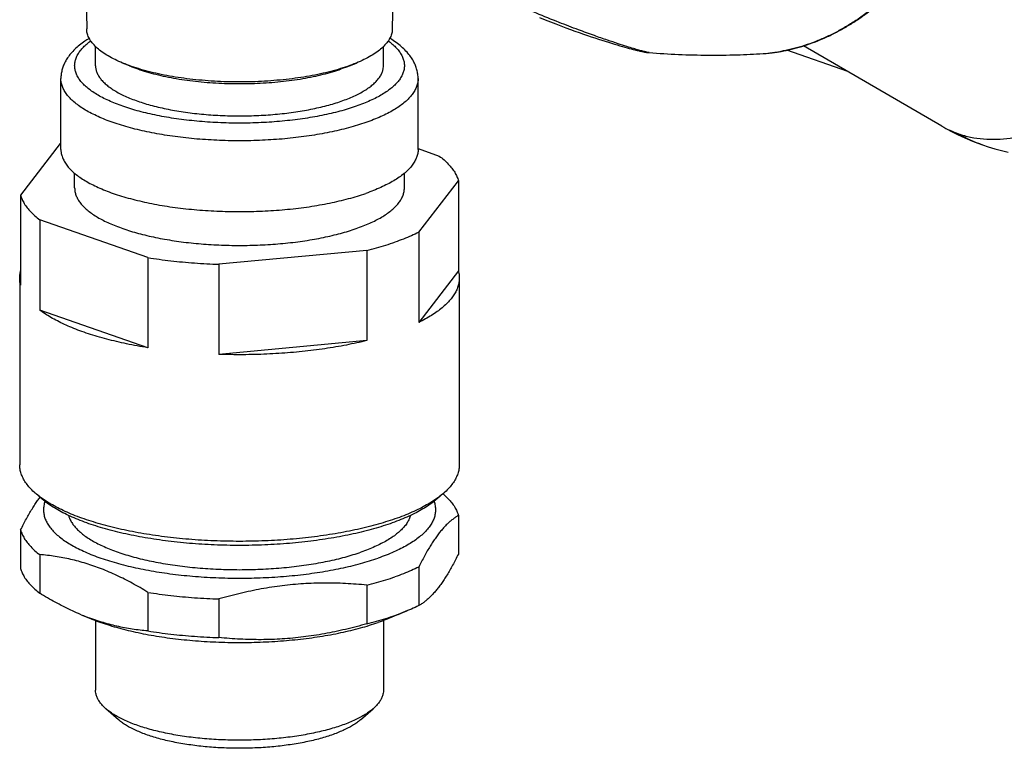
# Model space of a CAD drawing. Header units: millimetres. Extents: x 76 to 624, y -152 to 391.
# Tile 4 of 24: x 170 to 242, y -113 to -60. Entities that reach past the tile are written whole.
import ezdxf

# ---------------------------------------------------------------- set-up
doc = ezdxf.new("R2010")
doc.units = ezdxf.units.MM
doc.header["$LTSCALE"] = 32.67
doc.layers.get('0').update_dxf_attribs({"linetype": 'CONTINUOUS'})

msp = doc.modelspace()

# ---------------------------------------------------------------- linework, layer by layer
at = {"color": 7, "linetype": 'Continuous'}
for p, q in [((174.65, -50.999), (174.8, -61.101)), ((197.112, -56.618), (197.045, -61.101)), ((207.751, -60.27), (208.166, -60.435)), ((208.166, -60.435), (208.564, -60.59)), ((208.564, -60.59), (208.946, -60.736)), ((208.946, -60.736), (209.314, -60.875)), ((209.314, -60.875), (209.667, -61.007)), ((209.667, -61.007), (210.007, -61.131)), ((210.007, -61.131), (210.334, -61.249)), ((210.334, -61.249), (210.648, -61.361)), ((210.648, -61.361), (210.951, -61.467)), ((210.951, -61.467), (211.242, -61.567)), ((211.242, -61.567), (211.522, -61.662)), ((211.522, -61.662), (211.792, -61.753)), ((211.792, -61.753), (212.052, -61.838)), ((212.052, -61.838), (212.302, -61.92)), ((212.302, -61.92), (212.543, -61.997)), ((212.543, -61.997), (212.775, -62.07)), ((212.775, -62.07), (212.998, -62.139)), ((212.998, -62.139), (213.21, -62.204)), ((213.21, -62.204), (213.414, -62.265)), ((213.414, -62.265), (213.608, -62.322)), ((213.608, -62.322), (213.792, -62.376)), ((237.052, -68.177), (226.971, -62.335)), ((175.445, -63.774), (175.445, -62.381)), ((196.4, -63.774), (196.4, -62.381)), ((213.792, -62.376), (213.967, -62.426)), ((213.967, -62.426), (214.133, -62.472)), ((214.133, -62.472), (214.289, -62.515)), ((214.289, -62.515), (214.435, -62.554)), ((214.435, -62.554), (214.573, -62.59)), ((214.573, -62.59), (214.702, -62.623)), ((214.702, -62.623), (214.783, -62.643)), ((214.783, -62.643), (214.861, -62.662)), ((214.861, -62.662), (214.935, -62.68)), ((214.935, -62.68), (215.006, -62.697)), ((215.006, -62.697), (215.074, -62.712)), ((215.074, -62.712), (215.139, -62.727)), ((215.139, -62.727), (215.201, -62.74)), ((215.201, -62.74), (215.261, -62.752)), ((215.261, -62.752), (215.319, -62.764)), ((215.746, -62.825), (215.746, -62.825)), ((230.194, -64.203), (225.751, -62.654)), ((177.909, -63.783), (177.415, -63.579)), ((193.937, -63.783), (194.431, -63.579)), ((172.923, -69.866), (172.923, -64.711)), ((198.923, -69.866), (198.923, -64.711)), ((172.875, -69.45), (169.993, -73.199)), ((198.923, -69.815), (200.467, -70.353)), ((240.006, -69.533), (240.006, -69.533)), ((173.923, -72.678), (173.923, -71.608)), ((197.923, -72.678), (197.923, -71.608)), ((198.971, -75.906), (201.853, -72.156)), ((201.853, -72.156), (201.853, -78.717)), ((169.993, -73.199), (169.993, -79.76)), ((179.253, -77.747), (171.379, -75.003)), ((171.379, -75.003), (171.379, -81.563)), ((198.971, -75.906), (198.971, -82.467)), ((195.183, -77.226), (184.427, -78.23)), ((195.183, -77.226), (195.183, -83.787)), ((179.253, -77.747), (179.253, -84.308)), ((184.427, -78.23), (184.427, -84.791)), ((201.853, -78.717), (198.971, -82.467)), ((169.923, -79.239), (169.923, -92.829)), ((201.923, -79.239), (201.923, -92.829)), ((179.253, -84.308), (171.379, -81.563)), ((195.183, -83.787), (184.427, -84.791)), ((171.535, -95.307), (171.071, -94.903)), ((200.311, -95.307), (200.775, -94.903)), ((200.735, -94.938), (200.741, -94.943)), ((201.853, -96.526), (201.853, -99.337)), ((169.993, -97.568), (169.993, -100.38)), ((171.379, -99.372), (171.379, -102.184)), ((198.971, -100.275), (198.971, -103.087)), ((195.183, -101.595), (195.183, -104.407)), ((179.253, -102.117), (179.253, -104.928)), ((184.427, -102.6), (184.427, -105.412)), ((174.403, -103.749), (175.009, -104)), ((198.161, -103.451), (196.837, -104)), ((175.036, -103.997), (175.014, -103.988)), ((175.445, -104.171), (175.445, -109.232)), ((196.4, -104.171), (196.4, -109.232)), ((177.125, -111.398), (176.197, -110.59)), ((194.721, -111.398), (195.649, -110.59))]:
    msp.add_line(p, q, dxfattribs=at)
for points in [[(215.319, -62.764), (215.347, -62.769), (215.375, -62.774), (215.403, -62.779), (215.431, -62.784), (215.458, -62.789), (215.486, -62.793), (215.513, -62.798), (215.541, -62.802), (215.569, -62.806), (215.597, -62.81), (215.625, -62.813), (215.654, -62.816), (215.684, -62.82), (215.714, -62.822), (215.746, -62.825)], [(237.052, -68.177), (237.383, -68.364), (237.753, -68.561), (238.128, -68.75), (238.506, -68.929), (238.889, -69.099), (239.276, -69.26), (239.667, -69.411), (240.006, -69.533)], [(240.006, -69.533), (240.421, -69.672), (240.899, -69.817), (241.382, -69.948), (241.867, -70.065)]]:
    msp.add_lwpolyline(points, dxfattribs=at)
at = {"color": 9, "linetype": 'Continuous'}
for centre, radius, start, end in [((223.337, -51.718), 11.195, 273.63465, 274.75086), ((223.323, -51.552), 11.362, 274.75066, 275.83446), ((223.309, -51.415), 11.499, 275.83377, 276.56767), ((223.292, -51.265), 11.651, 276.56875, 277.79332), ((223.274, -51.133), 11.783, 277.79189, 278.30779), ((223.249, -50.966), 11.952, 278.30993, 279.77272), ((223.226, -50.825), 12.095, 279.77027, 279.99255), ((240.528, -62.182), 6.93, 239.89653, 250.7941), ((243.359, -59.916), 10.184, 239.87924, 250.77431)]:
    msp.add_arc(centre, radius, start, end, dxfattribs=at)
at = {"color": 7, "linetype": 'Continuous'}
for centre, radius, start, end in [((178.356, -80.61), 12.433, 115.91295, 116.15719), ((181.004, -87.822), 17.241, 247.5007, 249.66738), ((191.605, -87.577), 17.175, 289.14261, 292.44298)]:
    msp.add_arc(centre, radius, start, end, dxfattribs=at)
for points, knots in [([(224.047, -62.89), (224.294, -62.875), (224.792, -62.827), (225.539, -62.706), (226.29, -62.537), (227.043, -62.321), (227.794, -62.057), (228.54, -61.746), (229.281, -61.39), (230.013, -60.991), (230.733, -60.548), (231.44, -60.064), (232.131, -59.54), (232.804, -58.979), (233.457, -58.381), (234.087, -57.749), (234.694, -57.085), (235.275, -56.391), (235.827, -55.67), (236.35, -54.922), (236.842, -54.152), (237.301, -53.361), (237.726, -52.552), (237.986, -52.001), (238.11, -51.724)], [0, 0, 0, 0, 0.743846, 1.500005, 2.269037, 3.05168, 3.847119, 4.655629, 5.477006, 6.310362, 7.15583, 8.012423, 8.879163, 9.7559, 10.64108, 11.533819, 12.433337, 13.338169, 14.247299, 15.159557, 16.073614, 16.988272, 17.9023, 18.814479, 18.814479, 18.814479, 18.814479]), ([(177.415, -63.579), (177.231, -63.502), (176.876, -63.344), (176.378, -63.08), (175.939, -62.8), (175.567, -62.508), (175.264, -62.205), (175.033, -61.892), (174.877, -61.572), (174.811, -61.304), (174.801, -61.148), (174.8, -61.101)], [0, 0, 0, 0, 0.596688, 1.166833, 1.68698, 2.158923, 2.584059, 2.968207, 3.318492, 3.646815, 3.787206, 3.787206, 3.787206, 3.787206]), ([(197.045, -61.101), (197.045, -61.148), (197.034, -61.304), (196.969, -61.572), (196.813, -61.892), (196.582, -62.205), (196.279, -62.507), (195.907, -62.8), (195.467, -63.08), (194.97, -63.344), (194.615, -63.502), (194.431, -63.579)], [0, 0, 0, 0, 0.140412, 0.468591, 0.81915, 1.202907, 1.628532, 2.099921, 2.620636, 3.190266, 3.787197, 3.787197, 3.787197, 3.787197]), ([(174.985, -61.781), (174.873, -61.849), (174.628, -62.007), (174.272, -62.271), (173.934, -62.569), (173.646, -62.875), (173.411, -63.185), (173.225, -63.494), (173.087, -63.801), (172.991, -64.106), (172.935, -64.409), (172.923, -64.611), (172.923, -64.711)], [0, 0, 0, 0, 0.394535, 0.874139, 1.325701, 1.745606, 2.133021, 2.490726, 2.824494, 3.14086, 3.44635, 3.746671, 3.746671, 3.746671, 3.746671]), ([(198.923, -64.711), (198.923, -64.605), (198.909, -64.392), (198.846, -64.072), (198.739, -63.75), (198.584, -63.426), (198.377, -63.101), (198.114, -62.776), (197.795, -62.458), (197.421, -62.151), (197.101, -61.93), (196.908, -61.81), (196.861, -61.781)], [0, 0, 0, 0, 0.316499, 0.639254, 0.97596, 1.331219, 1.714875, 2.129541, 2.581463, 3.065554, 3.579348, 3.746497, 3.746497, 3.746497, 3.746497]), ([(215.746, -62.825), (216.455, -62.88), (217.889, -62.965), (220.015, -63.017), (222.073, -62.993), (223.405, -62.931), (224.047, -62.89)], [0, 0, 0, 0, 2.133523, 4.308164, 6.37958, 8.307524, 8.307524, 8.307524, 8.307524]), ([(175.445, -63.774), (175.445, -63.794), (175.448, -63.896), (175.475, -64.083), (175.559, -64.329), (175.69, -64.57), (175.866, -64.808), (176.087, -65.04), (176.351, -65.265), (176.658, -65.485), (177.005, -65.696), (177.392, -65.899), (177.817, -66.092), (178.278, -66.275), (178.773, -66.447), (179.3, -66.607), (179.856, -66.755), (180.44, -66.889), (181.047, -67.009), (181.677, -67.115), (182.325, -67.207), (182.99, -67.282), (183.667, -67.343), (184.355, -67.387), (185.05, -67.416), (185.748, -67.428), (186.447, -67.424), (187.144, -67.403), (187.836, -67.367), (188.519, -67.315), (189.19, -67.246), (189.847, -67.163), (190.486, -67.064), (191.105, -66.951), (191.701, -66.823), (192.271, -66.682), (192.813, -66.529), (193.162, -66.415), (193.332, -66.356)], [0, 0, 0, 0, 0.061027, 0.307307, 0.563117, 0.835077, 1.128458, 1.447131, 1.793724, 2.16984, 2.576266, 3.01314, 3.480083, 3.976298, 4.500639, 5.051673, 5.627721, 6.226894, 6.847124, 7.486189, 8.141735, 8.811298, 9.492323, 10.182182, 10.878191, 11.577629, 12.277754, 12.975819, 13.669091, 14.354865, 15.030484, 15.693353, 16.34096, 16.970894, 17.580864, 18.168723, 18.732487, 19.27037, 19.27037, 19.27037, 19.27037]), ([(193.788, -63.823), (193.564, -63.901), (193.1, -64.049), (192.375, -64.245), (191.606, -64.419), (190.799, -64.571), (189.959, -64.699), (189.091, -64.802), (188.201, -64.88), (187.296, -64.933), (186.382, -64.959), (185.464, -64.959), (184.55, -64.933), (183.644, -64.88), (182.755, -64.802), (181.887, -64.699), (181.047, -64.571), (180.239, -64.419), (179.471, -64.245), (178.746, -64.049), (178.07, -63.833), (177.634, -63.669), (177.422, -63.581), (177.415, -63.579)], [0, 0, 0, 0, 0.710253, 1.462172, 2.251114, 3.074306, 3.925436, 4.801609, 5.695772, 6.604413, 7.520766, 8.440092, 9.356844, 10.264779, 11.15985, 12.035017, 12.887148, 13.709438, 14.499101, 15.25055, 15.960968, 16.626819, 16.648635, 16.648635, 16.648635, 16.648635]), ([(177.909, -63.783), (177.915, -63.785), (178.115, -63.868), (178.526, -64.023), (179.162, -64.226), (179.845, -64.41), (180.569, -64.574), (181.329, -64.717), (182.121, -64.838), (182.939, -64.936), (183.777, -65.009), (184.629, -65.059), (185.491, -65.083), (186.355, -65.083), (187.216, -65.059), (188.069, -65.009), (188.907, -64.936), (189.725, -64.838), (190.516, -64.717), (191.277, -64.574), (192.001, -64.41), (192.683, -64.226), (193.121, -64.086), (193.332, -64.013)], [0, 0, 0, 0, 0.020715, 0.647766, 1.316773, 2.025197, 2.768197, 3.543728, 4.345501, 5.170662, 6.013495, 6.868748, 7.732633, 8.597963, 9.461848, 10.317101, 11.159934, 11.985095, 12.786868, 13.562399, 14.305399, 15.013823, 15.68283, 15.68283, 15.68283, 15.68283]), ([(193.332, -66.356), (193.492, -66.3), (193.802, -66.185), (194.246, -65.997), (194.652, -65.798), (195.019, -65.591), (195.347, -65.376), (195.632, -65.153), (195.875, -64.924), (196.074, -64.69), (196.227, -64.45), (196.335, -64.206), (196.39, -63.979), (196.4, -63.835), (196.4, -63.773)], [0, 0, 0, 0, 0.51044, 0.992142, 1.444126, 1.865794, 2.25701, 2.61822, 2.950593, 3.256219, 3.53832, 3.801458, 4.051602, 4.235104, 4.235104, 4.235104, 4.235104]), ([(193.937, -63.783), (193.931, -63.785), (193.731, -63.868), (193.529, -63.944), (193.332, -64.013)], [0, 0, 0, 0, 0.0207153, 0.6477658, 0.6477658, 0.6477658, 0.6477658]), ([(194.431, -63.579), (194.424, -63.581), (194.212, -63.669), (193.997, -63.75), (193.788, -63.823)], [0, 0, 0, 0, 0.0219522, 0.6876594, 0.6876594, 0.6876594, 0.6876594]), ([(172.923, -69.866), (172.923, -69.939), (172.935, -70.111), (172.998, -70.38), (173.12, -70.671), (173.296, -70.956), (173.523, -71.237), (173.8, -71.511), (174.127, -71.778), (174.502, -72.037), (174.923, -72.287), (175.389, -72.527), (175.899, -72.756), (176.449, -72.973), (177.038, -73.178), (177.664, -73.369), (178.323, -73.546), (179.014, -73.708), (179.732, -73.854), (180.477, -73.984), (181.243, -74.097), (182.029, -74.192), (182.831, -74.27), (183.645, -74.33), (184.469, -74.372), (185.299, -74.395), (186.131, -74.4), (186.962, -74.386), (187.79, -74.353), (188.609, -74.303), (189.418, -74.234), (190.212, -74.147), (190.988, -74.042), (191.744, -73.921), (192.476, -73.783), (193.181, -73.629), (193.856, -73.46), (194.499, -73.275), (194.914, -73.14), (195.115, -73.07)], [0, 0, 0, 0, 0.218318, 0.515506, 0.826875, 1.159333, 1.517836, 1.90638, 2.327307, 2.782245, 3.271894, 3.796184, 4.354882, 4.946732, 5.570888, 6.225315, 6.908648, 7.618415, 8.352694, 9.108909, 9.884494, 10.677001, 11.483264, 12.300947, 13.126537, 13.957682, 14.790805, 15.623388, 16.45208, 17.274057, 18.086445, 18.886089, 19.670592, 20.436713, 21.182397, 21.90461, 22.601517, 23.270575, 23.910093, 23.910093, 23.910093, 23.910093]), ([(198.923, -69.866), (198.923, -69.89), (198.92, -70.012), (198.889, -70.234), (198.793, -70.526), (198.644, -70.814), (198.443, -71.097), (198.191, -71.375), (197.888, -71.645), (197.537, -71.908), (197.139, -72.163), (196.695, -72.408), (196.207, -72.643), (195.677, -72.866), (195.307, -73.003), (195.115, -73.07)], [0, 0, 0, 0, 0.072617, 0.365543, 0.668885, 0.99004, 1.334989, 1.708077, 2.112627, 2.550363, 3.022693, 3.529624, 4.071272, 4.646634, 5.254822, 5.254822, 5.254822, 5.254822]), ([(200.467, -70.353), (200.587, -70.444), (200.814, -70.629), (201.119, -70.923), (201.378, -71.223), (201.588, -71.528), (201.749, -71.837), (201.824, -72.05), (201.853, -72.156)], [0, 0, 0, 0, 0.453722, 0.876736, 1.270988, 1.639281, 1.985411, 2.314242, 2.314242, 2.314242, 2.314242]), ([(173.923, -72.678), (173.923, -72.722), (173.929, -72.854), (173.97, -73.077), (174.066, -73.34), (174.21, -73.6), (174.4, -73.855), (174.635, -74.105), (174.914, -74.349), (175.236, -74.587), (175.601, -74.816), (176.005, -75.037), (176.448, -75.249), (176.929, -75.451), (177.445, -75.642), (177.995, -75.821), (178.575, -75.988), (179.185, -76.142), (179.821, -76.283), (180.481, -76.409), (181.162, -76.52), (181.862, -76.617), (182.579, -76.698), (183.308, -76.763), (184.048, -76.812), (184.795, -76.845), (185.546, -76.861), (186.299, -76.861), (187.051, -76.845), (187.798, -76.812), (188.538, -76.763), (189.267, -76.698), (189.983, -76.617), (190.684, -76.52), (191.365, -76.409), (192.025, -76.283), (192.661, -76.142), (193.271, -75.988), (193.851, -75.821), (194.226, -75.699), (194.408, -75.635)], [0, 0, 0, 0, 0.13152, 0.398013, 0.675308, 0.969552, 1.285665, 1.627314, 1.997053, 2.396501, 2.826524, 3.287382, 3.778847, 4.300288, 4.850744, 5.428975, 6.0335, 6.662638, 7.314529, 7.98716, 8.678387, 9.38595, 10.107495, 10.840588, 11.582729, 12.331367, 13.083919, 13.837777, 14.590329, 15.338967, 16.081108, 16.814201, 17.535746, 18.243309, 18.934536, 19.607167, 20.259058, 20.888196, 21.492722, 22.070952, 22.070952, 22.070952, 22.070952]), ([(194.408, -75.635), (194.581, -75.575), (194.917, -75.451), (195.397, -75.249), (195.841, -75.037), (196.245, -74.816), (196.609, -74.587), (196.932, -74.349), (197.211, -74.105), (197.446, -73.855), (197.636, -73.6), (197.779, -73.34), (197.876, -73.077), (197.917, -72.854), (197.923, -72.722), (197.923, -72.678)], [0, 0, 0, 0, 0.550456, 1.071897, 1.563362, 2.024221, 2.454244, 2.853691, 3.22343, 3.56508, 3.881192, 4.175437, 4.452732, 4.719225, 4.850744, 4.850744, 4.850744, 4.850744]), ([(169.993, -73.199), (170.021, -73.305), (170.097, -73.518), (170.258, -73.827), (170.468, -74.132), (170.726, -74.432), (171.032, -74.726), (171.259, -74.911), (171.379, -75.003)], [0, 0, 0, 0, 0.328831, 0.674961, 1.043254, 1.437506, 1.86052, 2.314242, 2.314242, 2.314242, 2.314242]), ([(198.971, -75.906), (198.793, -75.993), (198.423, -76.163), (197.845, -76.402), (197.443, -76.549), (197.237, -76.621)], [0, 0, 0, 0, 0.594393, 1.220354, 1.877049, 1.877049, 1.877049, 1.877049]), ([(195.183, -77.226), (195.423, -77.166), (195.892, -77.044), (196.577, -76.842), (197.021, -76.697), (197.237, -76.621)], [0, 0, 0, 0, 0.740798, 1.454999, 2.141178, 2.141178, 2.141178, 2.141178]), ([(179.253, -77.747), (179.528, -77.791), (180.084, -77.873), (180.927, -77.979), (181.785, -78.068), (182.657, -78.14), (183.539, -78.196), (184.13, -78.221), (184.427, -78.23)], [0, 0, 0, 0, 0.834364, 1.684708, 2.548766, 3.424201, 4.308636, 5.199646, 5.199646, 5.199646, 5.199646]), ([(169.923, -79.239), (169.923, -79.209), (169.926, -79.078), (169.948, -78.904), (169.981, -78.762), (169.992, -78.72)], [0, 0, 0, 0, 0.0878333, 0.3946678, 0.5241387, 0.5241387, 0.5241387, 0.5241387]), ([(201.853, -78.717), (201.88, -78.817), (201.913, -78.99), (201.923, -79.166), (201.923, -79.239)], [0, 0, 0, 0, 0.3096831, 0.527212, 0.527212, 0.527212, 0.527212]), ([(169.993, -79.76), (169.966, -79.66), (169.933, -79.487), (169.923, -79.311), (169.923, -79.239)], [0, 0, 0, 0, 0.3096831, 0.527212, 0.527212, 0.527212, 0.527212]), ([(201.923, -79.239), (201.923, -79.268), (201.92, -79.4), (201.89, -79.635), (201.803, -79.942), (201.668, -80.245), (201.486, -80.545), (201.258, -80.84), (200.984, -81.129), (200.665, -81.413), (200.303, -81.691), (199.897, -81.96), (199.45, -82.222), (199.135, -82.386), (198.971, -82.467)], [0, 0, 0, 0, 0.087833, 0.394668, 0.709991, 1.039382, 1.387706, 1.759336, 2.15682, 2.58278, 3.038622, 3.524854, 4.042555, 4.591117, 4.591117, 4.591117, 4.591117]), ([(179.253, -84.308), (178.991, -84.266), (178.474, -84.178), (177.712, -84.029), (176.974, -83.865), (176.264, -83.688), (175.581, -83.498), (174.93, -83.295), (174.312, -83.08), (173.728, -82.853), (173.18, -82.616), (172.671, -82.369), (172.201, -82.112), (171.771, -81.847), (171.505, -81.659), (171.379, -81.563)], [0, 0, 0, 0, 0.796252, 1.573601, 2.329265, 3.062527, 3.771133, 4.453409, 5.108704, 5.734941, 6.331797, 6.898318, 7.433555, 7.938036, 8.411306, 8.411306, 8.411306, 8.411306]), ([(195.183, -83.787), (194.942, -83.847), (194.45, -83.961), (193.698, -84.116), (192.923, -84.257), (192.127, -84.383), (191.312, -84.493), (190.481, -84.588), (189.637, -84.666), (188.782, -84.729), (187.918, -84.775), (187.048, -84.805), (186.174, -84.818), (185.301, -84.814), (184.718, -84.801), (184.427, -84.791)], [0, 0, 0, 0, 0.746379, 1.514986, 2.303077, 3.109814, 3.932565, 4.769033, 5.617983, 6.476087, 7.342033, 8.213347, 9.087053, 9.962063, 10.835045, 10.835045, 10.835045, 10.835045]), ([(171.071, -94.903), (171.065, -94.898), (170.948, -94.797), (170.737, -94.596), (170.468, -94.285), (170.251, -93.968), (170.086, -93.646), (169.976, -93.321), (169.93, -93.047), (169.923, -92.883), (169.923, -92.829)], [0, 0, 0, 0, 0.022902, 0.463487, 0.873317, 1.254952, 1.613023, 1.952952, 2.281197, 2.443587, 2.443587, 2.443587, 2.443587]), ([(201.923, -92.829), (201.923, -92.883), (201.916, -93.047), (201.87, -93.321), (201.759, -93.647), (201.595, -93.968), (201.378, -94.285), (201.109, -94.596), (200.897, -94.797), (200.781, -94.898), (200.775, -94.903)], [0, 0, 0, 0, 0.162427, 0.490687, 0.830598, 1.188697, 1.570314, 1.980152, 2.420756, 2.443589, 2.443589, 2.443589, 2.443589]), ([(169.993, -97.568), (170.061, -97.43), (170.196, -97.162), (170.403, -96.772), (170.609, -96.404), (170.814, -96.059), (171.019, -95.736), (171.214, -95.449), (171.344, -95.271), (171.403, -95.193)], [0, 0, 0, 0, 0.461364, 0.902325, 1.32333, 1.724935, 2.107519, 2.471587, 2.766573, 2.766573, 2.766573, 2.766573]), ([(171.553, -95.282), (171.509, -95.25), (171.344, -95.13), (171.184, -95.002), (171.071, -94.903)], [0, 0, 0, 0, 0.1621003, 0.6132871, 0.6132871, 0.6132871, 0.6132871]), ([(196.883, -97.118), (196.662, -97.195), (196.206, -97.345), (195.502, -97.55), (194.764, -97.74), (193.995, -97.914), (193.198, -98.072), (192.375, -98.214), (191.53, -98.338), (190.665, -98.445), (189.783, -98.534), (188.888, -98.604), (187.982, -98.656), (187.069, -98.689), (186.152, -98.703), (185.235, -98.699), (184.319, -98.675), (183.41, -98.632), (182.509, -98.571), (181.62, -98.492), (180.747, -98.394), (179.891, -98.278), (179.057, -98.145), (178.246, -97.995), (177.463, -97.829), (176.709, -97.646), (175.988, -97.449), (175.301, -97.237), (174.651, -97.011), (174.042, -96.772), (173.473, -96.522), (172.948, -96.259), (172.469, -95.987), (172.036, -95.705), (171.732, -95.475), (171.572, -95.339), (171.535, -95.307)], [0, 0, 0, 0, 0.703606, 1.437779, 2.200031, 2.989366, 3.802562, 4.638245, 5.493552, 6.365711, 7.252955, 8.151418, 9.059618, 9.973845, 10.891601, 11.810407, 12.726474, 13.63826, 14.541753, 15.435054, 16.315197, 17.179047, 18.025043, 18.849544, 19.651278, 20.427357, 21.175743, 21.895036, 22.582669, 23.238144, 23.859437, 24.446083, 24.997526, 25.513222, 25.994252, 26.141503, 26.141503, 26.141503, 26.141503]), ([(197.237, -96.773), (197.012, -96.851), (196.551, -97.002), (195.839, -97.21), (195.092, -97.403), (194.315, -97.581), (193.51, -97.743), (192.679, -97.888), (191.825, -98.016), (190.951, -98.127), (190.06, -98.22), (189.155, -98.295), (188.24, -98.351), (187.316, -98.388), (186.388, -98.407), (185.458, -98.407), (184.53, -98.388), (183.606, -98.351), (182.69, -98.295), (181.786, -98.22), (180.895, -98.127), (180.021, -98.016), (179.167, -97.888), (178.336, -97.743), (177.53, -97.581), (176.753, -97.403), (176.007, -97.21), (175.295, -97.002), (174.618, -96.78), (173.979, -96.545), (173.381, -96.297), (172.825, -96.038), (172.313, -95.767), (171.893, -95.515), (171.647, -95.349), (171.553, -95.282)], [0, 0, 0, 0, 0.71256, 1.455568, 2.226532, 3.024559, 3.846524, 4.690948, 5.555325, 6.436606, 7.333384, 8.241811, 9.16025, 10.085574, 11.014613, 11.945658, 12.874657, 13.800037, 14.718411, 15.626892, 16.52366, 17.404915, 18.269342, 19.113703, 19.935738, 20.733771, 21.504737, 22.247799, 22.960375, 23.641206, 24.289213, 24.902655, 25.481667, 26.02516, 26.371579, 26.371579, 26.371579, 26.371579]), ([(200.311, -95.307), (200.215, -95.391), (199.986, -95.576), (199.599, -95.847), (199.143, -96.125), (198.641, -96.392), (198.094, -96.649), (197.504, -96.893), (197.094, -97.045), (196.883, -97.118)], [0, 0, 0, 0, 0.383517, 0.881888, 1.415304, 1.984516, 2.588405, 3.22701, 3.898694, 3.898694, 3.898694, 3.898694]), ([(200.293, -95.282), (200.199, -95.349), (199.953, -95.515), (199.533, -95.767), (199.021, -96.038), (198.465, -96.297), (197.867, -96.545), (197.451, -96.698), (197.237, -96.773)], [0, 0, 0, 0, 0.346549, 0.890004, 1.469015, 2.082461, 2.730426, 3.411241, 3.411241, 3.411241, 3.411241]), ([(200.775, -94.903), (200.662, -95.002), (200.502, -95.13), (200.337, -95.25), (200.293, -95.282)], [0, 0, 0, 0, 0.4512336, 0.6132482, 0.6132482, 0.6132482, 0.6132482]), ([(200.741, -94.943), (200.767, -94.965), (200.898, -95.08), (201.119, -95.293), (201.378, -95.592), (201.588, -95.897), (201.749, -96.207), (201.824, -96.42), (201.853, -96.526)], [0, 0, 0, 0, 0.101128, 0.524143, 0.918395, 1.286688, 1.632817, 1.961648, 1.961648, 1.961648, 1.961648]), ([(171.764, -95.495), (171.762, -95.5), (171.726, -95.602), (171.673, -95.805), (171.646, -96.11), (171.673, -96.414), (171.753, -96.717), (171.885, -97.016), (172.069, -97.311), (172.302, -97.601), (172.586, -97.885), (172.917, -98.162), (173.296, -98.432), (173.72, -98.693), (174.189, -98.944), (174.7, -99.185), (175.252, -99.416), (175.842, -99.634), (176.47, -99.839), (177.131, -100.031), (177.825, -100.208), (178.548, -100.371), (179.299, -100.518), (180.073, -100.649), (180.868, -100.764), (181.682, -100.862), (182.512, -100.942), (183.354, -101.005), (184.205, -101.05), (185.062, -101.077), (185.923, -101.086), (186.784, -101.077), (187.641, -101.05), (188.492, -101.005), (189.334, -100.942), (190.163, -100.862), (190.978, -100.764), (191.773, -100.649), (192.547, -100.518), (193.297, -100.371), (194.021, -100.208), (194.714, -100.031), (195.376, -99.839), (195.804, -99.699), (196.012, -99.626)], [0, 0, 0, 0, 0.01582, 0.325095, 0.62638, 0.927907, 1.237014, 1.561116, 1.906164, 2.276568, 2.676338, 3.107272, 3.571341, 4.069179, 4.600603, 5.166038, 5.763928, 6.393977, 7.05457, 7.743785, 8.460729, 9.202368, 9.967595, 10.753667, 11.557935, 12.37885, 13.212636, 14.057869, 14.911183, 15.769714, 16.631565, 17.492724, 18.351724, 19.204991, 20.049832, 20.884262, 21.704502, 22.509268, 23.29521, 24.060155, 24.802335, 25.518682, 26.208367, 26.868778, 26.868778, 26.868778, 26.868778]), ([(200.082, -95.495), (200.083, -95.5), (200.119, -95.602), (200.173, -95.805), (200.2, -96.11), (200.173, -96.414), (200.093, -96.717), (199.961, -97.016), (199.777, -97.311), (199.543, -97.601), (199.26, -97.885), (198.929, -98.162), (198.55, -98.432), (198.126, -98.693), (197.657, -98.944), (197.146, -99.185), (196.594, -99.416), (196.21, -99.557), (196.012, -99.626)], [0, 0, 0, 0, 0.015872, 0.324979, 0.626506, 0.927791, 1.237066, 1.561152, 1.906039, 2.27673, 2.676171, 3.107369, 3.571368, 4.069017, 4.600831, 5.165795, 5.764089, 6.393973, 6.393973, 6.393973, 6.393973]), ([(173.478, -96.52), (173.496, -96.585), (173.549, -96.742), (173.67, -96.986), (173.849, -97.248), (174.073, -97.505), (174.342, -97.757), (174.654, -98.002), (175.009, -98.239), (175.405, -98.469), (175.84, -98.69), (176.314, -98.901), (176.824, -99.101), (177.368, -99.29), (177.945, -99.467), (178.551, -99.632), (179.186, -99.783), (179.846, -99.921), (180.529, -100.043), (181.233, -100.152), (181.954, -100.244), (182.691, -100.322), (183.44, -100.383), (184.198, -100.428), (184.962, -100.457), (185.731, -100.469), (186.5, -100.465), (187.266, -100.444), (188.028, -100.407), (188.782, -100.354), (189.525, -100.285), (190.254, -100.2), (190.967, -100.099), (191.661, -99.984), (192.333, -99.854), (192.98, -99.709), (193.601, -99.551), (194.193, -99.38), (194.576, -99.255), (194.762, -99.191)], [0, 0, 0, 0, 0.202564, 0.497298, 0.812403, 1.151982, 1.519049, 1.915071, 2.341773, 2.799031, 3.287241, 3.805871, 4.353726, 4.930458, 5.533852, 6.163163, 6.816216, 7.490969, 8.186052, 8.898318, 9.626603, 10.367739, 11.119607, 11.880047, 12.64567, 13.415108, 14.184702, 14.952635, 15.716191, 16.472293, 17.219463, 17.95412, 18.674878, 19.378906, 20.063867, 20.728323, 21.369364, 21.986162, 22.576349, 22.576349, 22.576349, 22.576349]), ([(198.367, -96.52), (198.362, -96.539), (198.33, -96.651), (198.248, -96.853), (198.092, -97.117), (197.891, -97.377), (197.644, -97.632), (197.353, -97.88), (197.02, -98.122), (196.644, -98.355), (196.228, -98.581), (195.773, -98.797), (195.282, -99.002), (194.939, -99.129), (194.762, -99.191)], [0, 0, 0, 0, 0.061352, 0.34769, 0.651892, 0.978967, 1.331825, 1.713291, 2.124598, 2.566417, 3.039401, 3.542611, 4.076183, 4.638567, 4.638567, 4.638567, 4.638567]), ([(201.853, -96.526), (201.782, -96.566), (201.641, -96.654), (201.434, -96.803), (201.227, -96.972), (201.022, -97.162), (200.817, -97.373), (200.611, -97.606), (200.406, -97.862), (200.201, -98.141), (199.996, -98.442), (199.791, -98.765), (199.586, -99.111), (199.381, -99.479), (199.174, -99.868), (199.039, -100.137), (198.971, -100.275)], [0, 0, 0, 0, 0.244596, 0.498861, 0.764628, 1.043727, 1.337753, 1.648199, 1.975909, 2.321572, 2.68564, 3.068224, 3.469829, 3.890834, 4.331795, 4.793159, 4.793159, 4.793159, 4.793159]), ([(169.993, -97.568), (170.021, -97.674), (170.097, -97.887), (170.258, -98.197), (170.468, -98.502), (170.726, -98.801), (171.032, -99.095), (171.259, -99.28), (171.379, -99.372)], [0, 0, 0, 0, 0.328831, 0.674961, 1.043254, 1.437506, 1.86052, 2.314242, 2.314242, 2.314242, 2.314242]), ([(179.253, -102.117), (179.065, -102.001), (178.691, -101.777), (178.126, -101.459), (177.563, -101.163), (177.002, -100.889), (176.441, -100.637), (175.881, -100.407), (175.32, -100.2), (174.759, -100.016), (174.198, -99.855), (173.637, -99.715), (173.076, -99.598), (172.513, -99.501), (171.947, -99.425), (171.569, -99.387), (171.379, -99.372)], [0, 0, 0, 0, 0.661596, 1.309343, 1.944537, 2.568644, 3.182837, 3.788397, 4.385775, 4.975699, 5.558987, 6.136368, 6.709486, 7.279945, 7.849646, 8.420334, 8.420334, 8.420334, 8.420334]), ([(201.853, -99.337), (201.785, -99.475), (201.649, -99.744), (201.443, -100.134), (201.237, -100.501), (201.032, -100.847), (200.827, -101.17), (200.622, -101.471), (200.417, -101.75), (200.212, -102.006), (200.007, -102.239), (199.802, -102.451), (199.596, -102.641), (199.39, -102.81), (199.183, -102.958), (199.041, -103.046), (198.971, -103.087)], [0, 0, 0, 0, 0.461364, 0.902325, 1.32333, 1.724935, 2.107519, 2.471587, 2.81725, 3.14496, 3.455406, 3.749432, 4.028531, 4.294298, 4.548563, 4.793159, 4.793159, 4.793159, 4.793159]), ([(198.971, -100.275), (198.793, -100.362), (198.423, -100.533), (197.845, -100.771), (197.443, -100.919), (197.237, -100.991)], [0, 0, 0, 0, 0.594394, 1.220355, 1.877049, 1.877049, 1.877049, 1.877049]), ([(169.993, -100.38), (170.021, -100.486), (170.097, -100.699), (170.258, -101.008), (170.468, -101.313), (170.726, -101.613), (171.032, -101.907), (171.259, -102.092), (171.379, -102.184)], [0, 0, 0, 0, 0.328831, 0.674961, 1.043254, 1.437506, 1.86052, 2.314242, 2.314242, 2.314242, 2.314242]), ([(195.183, -101.595), (195.423, -101.536), (195.892, -101.413), (196.577, -101.212), (197.021, -101.066), (197.237, -100.991)], [0, 0, 0, 0, 0.740799, 1.455, 2.141178, 2.141178, 2.141178, 2.141178]), ([(195.183, -101.595), (194.925, -101.569), (194.41, -101.523), (193.638, -101.474), (192.869, -101.446), (192.102, -101.439), (191.336, -101.455), (190.57, -101.492), (189.804, -101.553), (189.038, -101.636), (188.272, -101.741), (187.506, -101.869), (186.739, -102.019), (185.971, -102.19), (185.199, -102.384), (184.685, -102.525), (184.427, -102.6)], [0, 0, 0, 0, 0.778813, 1.551599, 2.320151, 3.086448, 3.852061, 4.618625, 5.386618, 6.156716, 6.929577, 7.705604, 8.486344, 9.273261, 10.06823, 10.872938, 10.872938, 10.872938, 10.872938]), ([(174.407, -103.75), (174.336, -103.721), (174.077, -103.612), (173.631, -103.411), (173.069, -103.137), (172.507, -102.841), (171.942, -102.523), (171.567, -102.299), (171.379, -102.184)], [0, 0, 0, 0, 0.229379, 0.843572, 1.467679, 2.102872, 2.750619, 3.412215, 3.412215, 3.412215, 3.412215]), ([(179.253, -102.117), (179.528, -102.16), (180.084, -102.243), (180.927, -102.348), (181.785, -102.437), (182.657, -102.51), (183.539, -102.565), (184.13, -102.59), (184.427, -102.6)], [0, 0, 0, 0, 0.834365, 1.68471, 2.548766, 3.424202, 4.308636, 5.199646, 5.199646, 5.199646, 5.199646]), ([(198.971, -103.087), (198.793, -103.174), (198.524, -103.298), (198.252, -103.414), (198.161, -103.451)], [0, 0, 0, 0, 0.5943937, 0.8878019, 0.8878019, 0.8878019, 0.8878019]), ([(195.183, -104.407), (195.423, -104.348), (195.892, -104.225), (196.577, -104.024), (197.021, -103.878), (197.237, -103.802)], [0, 0, 0, 0, 0.740799, 1.455, 2.141178, 2.141178, 2.141178, 2.141178]), ([(175.009, -104), (175.087, -104.032), (175.36, -104.142), (175.842, -104.32), (176.47, -104.525), (177.131, -104.717), (177.825, -104.895), (178.548, -105.057), (179.299, -105.204), (180.073, -105.336), (180.868, -105.45), (181.682, -105.548), (182.512, -105.628), (183.354, -105.691), (184.205, -105.736), (185.062, -105.764), (185.923, -105.773), (186.784, -105.764), (187.641, -105.736), (188.492, -105.691), (189.334, -105.628), (190.163, -105.548), (190.978, -105.45), (191.773, -105.336), (192.547, -105.204), (193.297, -105.057), (194.021, -104.895), (194.714, -104.717), (195.376, -104.525), (195.804, -104.385), (196.012, -104.313)], [0, 0, 0, 0, 0.252115, 0.882165, 1.542758, 2.231973, 2.948917, 3.690556, 4.455783, 5.241854, 6.046122, 6.867038, 7.700824, 8.546057, 9.399371, 10.257901, 11.119752, 11.980911, 12.839911, 13.693178, 14.53802, 15.372449, 16.192689, 16.997456, 17.783398, 18.548343, 19.290522, 20.006869, 20.696555, 21.356966, 21.356966, 21.356966, 21.356966]), ([(179.253, -104.928), (179.064, -104.913), (178.685, -104.875), (178.12, -104.799), (177.557, -104.703), (176.995, -104.585), (176.434, -104.446), (175.874, -104.284), (175.408, -104.131), (175.129, -104.031), (175.036, -103.997)], [0, 0, 0, 0, 0.570688, 1.140388, 1.710848, 2.283967, 2.861347, 3.444636, 4.03456, 4.332282, 4.332282, 4.332282, 4.332282]), ([(195.183, -104.407), (194.925, -104.481), (194.411, -104.623), (193.64, -104.816), (192.871, -104.988), (192.104, -105.138), (191.338, -105.266), (190.572, -105.371), (189.806, -105.454), (189.04, -105.514), (188.274, -105.552), (187.508, -105.567), (186.741, -105.561), (185.973, -105.533), (185.201, -105.484), (184.685, -105.438), (184.427, -105.412)], [0, 0, 0, 0, 0.804708, 1.599677, 2.386595, 3.167335, 3.943362, 4.716222, 5.486321, 6.254313, 7.020878, 7.78649, 8.552787, 9.321339, 10.094124, 10.872938, 10.872938, 10.872938, 10.872938]), ([(196.836, -104), (196.759, -104.032), (196.486, -104.142), (196.21, -104.244), (196.012, -104.313)], [0, 0, 0, 0, 0.2522789, 0.8821633, 0.8821633, 0.8821633, 0.8821633]), ([(179.253, -104.928), (179.528, -104.972), (180.084, -105.054), (180.927, -105.16), (181.785, -105.249), (182.657, -105.322), (183.539, -105.377), (184.13, -105.402), (184.427, -105.412)], [0, 0, 0, 0, 0.834365, 1.68471, 2.548766, 3.424202, 4.308636, 5.199646, 5.199646, 5.199646, 5.199646]), ([(176.197, -110.59), (176.129, -110.531), (175.99, -110.401), (175.802, -110.187), (175.644, -109.953), (175.53, -109.715), (175.461, -109.474), (175.445, -109.312), (175.445, -109.232)], [0, 0, 0, 0, 0.268699, 0.571768, 0.851904, 1.112697, 1.359929, 1.59981, 1.59981, 1.59981, 1.59981]), ([(196.4, -109.232), (196.4, -109.312), (196.385, -109.474), (196.316, -109.715), (196.202, -109.953), (196.044, -110.187), (195.856, -110.401), (195.716, -110.531), (195.649, -110.59)], [0, 0, 0, 0, 0.2399, 0.487141, 0.747932, 1.028068, 1.331156, 1.599808, 1.599808, 1.599808, 1.599808]), ([(193.332, -111.814), (193.166, -111.872), (192.824, -111.983), (192.295, -112.134), (191.738, -112.273), (191.156, -112.399), (190.552, -112.511), (189.928, -112.609), (189.287, -112.693), (188.632, -112.762), (187.965, -112.816), (187.289, -112.855), (186.607, -112.879), (185.923, -112.886), (185.238, -112.879), (184.557, -112.855), (183.881, -112.816), (183.214, -112.762), (182.559, -112.693), (181.918, -112.609), (181.294, -112.511), (180.69, -112.399), (180.108, -112.273), (179.551, -112.134), (179.022, -111.983), (178.521, -111.82), (178.053, -111.647), (177.618, -111.462), (177.218, -111.269), (176.855, -111.067), (176.531, -110.856), (176.318, -110.694), (176.212, -110.603), (176.197, -110.59)], [0, 0, 0, 0, 0.526347, 1.077757, 1.651928, 2.247927, 2.862768, 3.495149, 4.142406, 4.801971, 5.472167, 6.149441, 6.832411, 7.517624, 8.20289, 8.885836, 9.563121, 10.233325, 10.892856, 11.540155, 12.172503, 12.787378, 13.383385, 13.957555, 14.509, 15.035356, 15.535406, 16.008128, 16.452029, 16.867264, 17.252992, 17.610058, 17.67065, 17.67065, 17.67065, 17.67065]), ([(195.649, -110.59), (195.634, -110.603), (195.528, -110.694), (195.315, -110.856), (194.991, -111.067), (194.628, -111.269), (194.228, -111.462), (193.793, -111.647), (193.489, -111.759), (193.332, -111.814)], [0, 0, 0, 0, 0.060621, 0.417709, 0.803421, 1.218654, 1.662559, 2.135255, 2.635294, 2.635294, 2.635294, 2.635294]), ([(192.625, -112.505), (192.471, -112.558), (192.155, -112.661), (191.665, -112.8), (191.149, -112.928), (190.611, -113.043), (190.051, -113.145), (189.472, -113.235), (188.878, -113.31), (188.271, -113.372), (187.653, -113.42), (187.028, -113.453), (186.397, -113.471), (185.765, -113.475), (185.133, -113.464), (184.505, -113.438), (183.883, -113.398), (183.27, -113.343), (182.669, -113.274), (182.082, -113.192), (181.513, -113.096), (180.963, -112.987), (180.435, -112.865), (179.932, -112.732), (179.456, -112.587), (179.008, -112.432), (178.591, -112.266), (178.206, -112.091), (177.856, -111.908), (177.542, -111.717), (177.302, -111.545), (177.169, -111.436), (177.125, -111.398)], [0, 0, 0, 0, 0.486491, 0.996576, 1.528104, 2.080082, 2.649646, 3.235618, 3.835178, 4.446252, 5.066775, 5.693604, 6.325314, 6.958372, 7.591211, 8.220807, 8.844703, 9.460952, 10.066334, 10.65956, 11.237436, 11.798575, 12.340621, 12.861548, 13.360185, 13.834261, 14.283293, 14.705555, 15.100778, 15.468478, 15.808582, 15.984111, 15.984111, 15.984111, 15.984111]), ([(194.721, -111.398), (194.717, -111.401), (194.63, -111.476), (194.447, -111.618), (194.151, -111.813), (193.819, -112.001), (193.451, -112.18), (193.05, -112.35), (192.77, -112.454), (192.625, -112.505)], [0, 0, 0, 0, 0.015405, 0.342242, 0.695969, 1.07755, 1.486227, 1.922062, 2.383738, 2.383738, 2.383738, 2.383738])]:
    msp.add_open_spline(points, degree=3, knots=knots, dxfattribs=at)
at = {"color": 9, "linetype": 'Continuous'}
for points, knots in [([(238.083, -51.711), (237.955, -51.996), (237.685, -52.567), (237.242, -53.406), (236.759, -54.231), (236.24, -55.033), (235.688, -55.809), (235.105, -56.556), (234.492, -57.273), (233.851, -57.956), (233.186, -58.603), (232.497, -59.213), (231.789, -59.781), (231.062, -60.308), (230.32, -60.79), (229.565, -61.227), (228.8, -61.616), (228.027, -61.957), (227.25, -62.247), (226.471, -62.487), (225.827, -62.642), (225.445, -62.716), (225.324, -62.737)], [0, 0, 0, 0, 0.937284, 1.892436, 2.848176, 3.803003, 4.75542, 5.703955, 6.647172, 7.583686, 8.512177, 9.431405, 10.340224, 11.237598, 12.122612, 12.994494, 13.852624, 14.696549, 15.525994, 16.340879, 17.141331, 17.508995, 17.508995, 17.508995, 17.508995]), ([(215.745, -62.827), (215.741, -62.826), (215.709, -62.816), (215.625, -62.809), (215.478, -62.77), (215.261, -62.716), (214.963, -62.633), (214.57, -62.518), (214.065, -62.364), (213.43, -62.161), (212.644, -61.9), (211.681, -61.564), (210.507, -61.136), (209.098, -60.594), (207.455, -59.926), (205.611, -59.13), (203.617, -58.216), (202.251, -57.555), (201.551, -57.206)], [0, 0, 0, 0, 0.013156, 0.101653, 0.249655, 0.469012, 0.773081, 1.177102, 1.698251, 2.356374, 3.175228, 4.183875, 5.417318, 6.92195, 8.713045, 10.739474, 12.94574, 15.292572, 15.292572, 15.292572, 15.292572]), ([(238.248, -68.726), (238.539, -68.827), (239.141, -68.993), (240.076, -69.127), (241.042, -69.149), (241.859, -69.072), (242.518, -68.956), (243.189, -68.8), (244.029, -68.534), (245.023, -68.111), (246, -67.585), (246.95, -66.96), (247.866, -66.243), (248.738, -65.442), (249.559, -64.563), (250.318, -63.615), (251.011, -62.607), (251.63, -61.549), (251.991, -60.815), (252.157, -60.442)], [0, 0, 0, 0, 0.924487, 1.865388, 2.827865, 3.816136, 4.321237, 4.83389, 5.881934, 6.960709, 8.069434, 9.206623, 10.369417, 11.554035, 12.756279, 13.971743, 15.195492, 16.422214, 17.646548, 17.646548, 17.646548, 17.646548]), ([(194.408, -66.731), (194.219, -66.797), (193.828, -66.924), (193.222, -67.097), (192.584, -67.256), (191.918, -67.4), (191.226, -67.529), (190.511, -67.642), (189.777, -67.738), (189.026, -67.817), (188.262, -67.879), (187.488, -67.924), (186.708, -67.95), (185.924, -67.959), (185.14, -67.95), (184.359, -67.924), (183.585, -67.879), (182.821, -67.817), (182.071, -67.738), (181.336, -67.642), (180.622, -67.529), (179.93, -67.401), (179.263, -67.257), (178.625, -67.098), (178.019, -66.925), (177.446, -66.738), (176.909, -66.539), (176.411, -66.328), (175.953, -66.107), (175.537, -65.875), (175.166, -65.634), (174.841, -65.385), (174.562, -65.13), (174.331, -64.867), (174.15, -64.599), (174.02, -64.327), (173.941, -64.051), (173.914, -63.773), (173.941, -63.495), (174.02, -63.219), (174.151, -62.947), (174.332, -62.679), (174.562, -62.417), (174.822, -62.179), (175.009, -62.033), (175.098, -61.968)], [0, 0, 0, 0, 0.60175, 1.232962, 1.890927, 2.573178, 3.277678, 4.001843, 4.74311, 5.498796, 6.266118, 7.042232, 7.824237, 8.609197, 9.394161, 10.176175, 10.952306, 11.719652, 12.475367, 13.216671, 13.940878, 14.645406, 15.327806, 15.985779, 16.617204, 17.220164, 17.792982, 18.334264, 18.842942, 19.31835, 19.760302, 20.169212, 20.546239, 20.893483, 21.214203, 21.513038, 21.796119, 22.070917, 22.345723, 22.628832, 22.92771, 23.248485, 23.595793, 23.972889, 24.303972, 24.303972, 24.303972, 24.303972]), ([(196.748, -61.968), (196.838, -62.034), (197.024, -62.179), (197.284, -62.417), (197.514, -62.68), (197.695, -62.948), (197.826, -63.22), (197.905, -63.496), (197.932, -63.774), (197.905, -64.052), (197.826, -64.328), (197.695, -64.6), (197.514, -64.868), (197.283, -65.13), (197.005, -65.386), (196.679, -65.635), (196.308, -65.875), (195.892, -66.107), (195.434, -66.329), (194.936, -66.539), (194.588, -66.669), (194.408, -66.731)], [0, 0, 0, 0, 0.331963, 0.70899, 1.056234, 1.376954, 1.675789, 1.95887, 2.233667, 2.508474, 2.791583, 3.090461, 3.411235, 3.758544, 4.13564, 4.544623, 4.986663, 5.462076, 5.970863, 6.512078, 7.083805, 7.083805, 7.083805, 7.083805]), ([(195.115, -67.915), (194.914, -67.985), (194.499, -68.12), (193.856, -68.304), (193.181, -68.474), (192.476, -68.628), (191.744, -68.766), (190.988, -68.887), (190.212, -68.992), (189.418, -69.079), (188.609, -69.148), (187.79, -69.198), (186.962, -69.231), (186.131, -69.245), (185.299, -69.24), (184.469, -69.217), (183.645, -69.175), (182.831, -69.115), (182.029, -69.037), (181.243, -68.942), (180.477, -68.829), (179.732, -68.699), (179.014, -68.553), (178.323, -68.391), (177.664, -68.214), (177.038, -68.023), (176.449, -67.818), (175.899, -67.601), (175.389, -67.372), (174.923, -67.132), (174.502, -66.882), (174.127, -66.623), (173.8, -66.356), (173.523, -66.082), (173.296, -65.801), (173.12, -65.516), (172.998, -65.225), (172.935, -64.956), (172.923, -64.784), (172.923, -64.711)], [0, 0, 0, 0, 0.639501, 1.308626, 2.005431, 2.727767, 3.473305, 4.239563, 5.02393, 5.823682, 6.636003, 7.458006, 8.286745, 9.11924, 9.952488, 10.783479, 11.609221, 12.426748, 13.233141, 14.025548, 14.801195, 15.557413, 16.291651, 17.001503, 17.684725, 18.339267, 18.963301, 19.555255, 20.113864, 20.638217, 21.127839, 21.582779, 22.003739, 22.392234, 22.750794, 23.083188, 23.394614, 23.691748, 23.910077, 23.910077, 23.910077, 23.910077]), ([(198.923, -64.711), (198.923, -64.735), (198.92, -64.857), (198.889, -65.079), (198.793, -65.371), (198.644, -65.659), (198.443, -65.942), (198.191, -66.22), (197.888, -66.49), (197.537, -66.753), (197.139, -67.008), (196.695, -67.253), (196.207, -67.488), (195.677, -67.711), (195.307, -67.848), (195.115, -67.915)], [0, 0, 0, 0, 0.072649, 0.365544, 0.668903, 0.990069, 1.33499, 1.708129, 2.112609, 2.550424, 3.022661, 3.529678, 4.071247, 4.646666, 5.254838, 5.254838, 5.254838, 5.254838])]:
    msp.add_open_spline(points, degree=3, knots=knots, dxfattribs=at)

doc.saveas('drawing.dxf')
